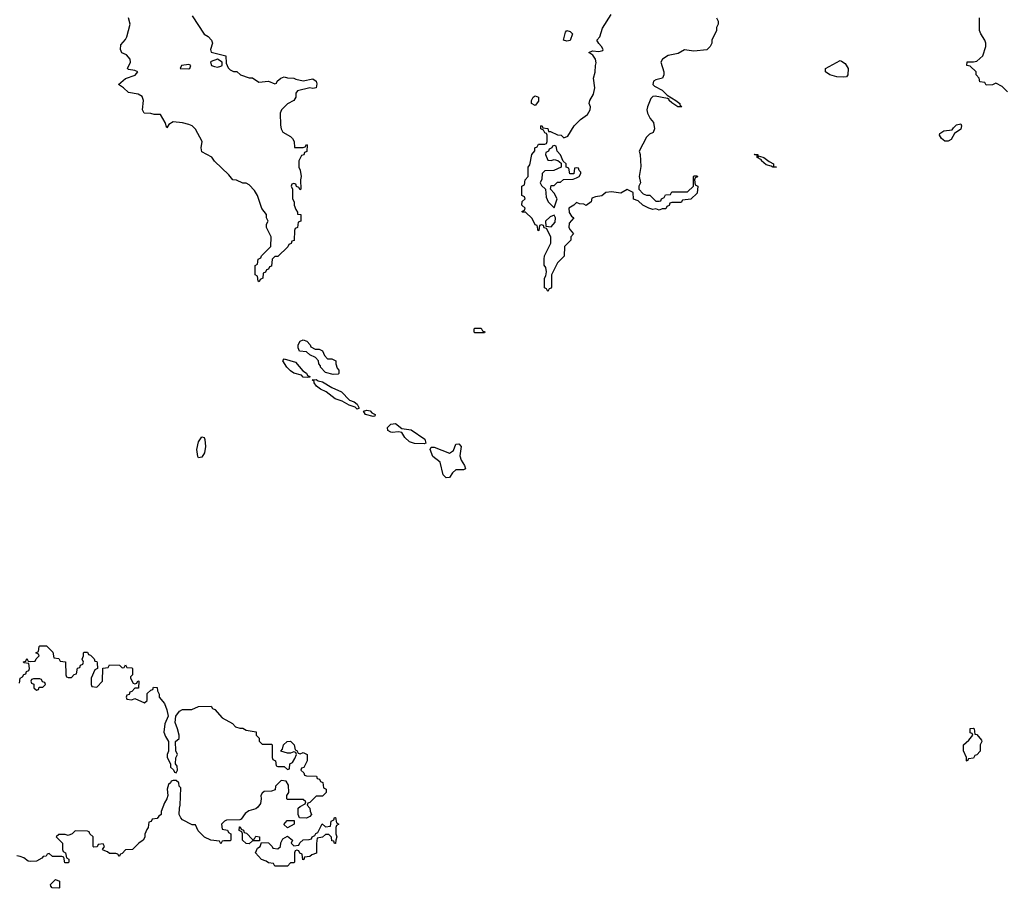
# Model space of a CAD drawing. Header units: inches. Extents: x 2106670 to 2322961, y 36024 to 224899.
# Tile 92 of 256: x 2153224 to 2159424, y 138466 to 143938. Entities that reach past the tile are written whole.
import ezdxf

# ---------------------------------------------------------------- set-up
doc = ezdxf.new("R2010")
doc.units = ezdxf.units.IN
doc.header["$MEASUREMENT"] = 0
doc.layers.add('C1153', color=7, linetype='Continuous')
doc.layers.add('C1154', color=7, linetype='Continuous')

msp = doc.modelspace()

# ---------------------------------------------------------------- linework, layer by layer
at = {"layer": 'C1153', "color": 5, "elevation": 40}
msp.add_lwpolyline([(2153222, 139758), (2153226, 139790), (2153242, 139798), (2153250, 139814), (2153262, 139818), (2153267.3, 139832.7), (2153282, 139838), (2153286, 139850), (2153282, 139882), (2153250, 139886), (2153247.3, 139892.7), (2153262, 139898), (2153270, 139914), (2153278, 139898), (2153290, 139894), (2153322, 139898), (2153327.3, 139912.7), (2153346, 139930), (2153342, 139942), (2153326, 139950), (2153342, 139958), (2153346, 139990), (2153350, 139994), (2153392.7, 139992.7), (2153432.7, 139952.7), (2153438, 139918), (2153470, 139914), (2153478, 139898), (2153512.7, 139892.7), (2153514, 139810), (2153518, 139798), (2153530, 139794), (2153550, 139794), (2153567.3, 139812.7), (2153582, 139818), (2153587.3, 139852.7), (2153602, 139858), (2153607.3, 139872.7), (2153622, 139878), (2153626, 139890), (2153618, 139910), (2153626, 139930), (2153626, 139950), (2153630, 139954), (2153650, 139954), (2153658, 139938), (2153670, 139934), (2153692.7, 139912.7), (2153698, 139898), (2153710, 139894), (2153712.7, 139887.3), (2153714, 139850), (2153698, 139842), (2153674, 139790), (2153674, 139750), (2153678, 139738), (2153710, 139734), (2153746, 139770), (2153747.3, 139852.7), (2153782, 139858), (2153790, 139874), (2153852, 139872), (2153870, 139854), (2153882, 139858), (2153890, 139874), (2153898, 139858), (2153930, 139854), (2153934, 139850), (2153934, 139810), (2153922, 139798), (2153922, 139790), (2153938, 139758), (2153950, 139754), (2153962, 139758), (2153967.3, 139772.7), (2153974, 139770), (2153972.7, 139727.3), (2153950, 139726), (2153930, 139706), (2153918, 139702), (2153912.7, 139687.3), (2153898, 139682), (2153894, 139670), (2153898, 139658), (2153930, 139654), (2153950, 139662), (2154010, 139634), (2154026, 139650), (2154027.3, 139692.7), (2154050, 139714), (2154062, 139718), (2154067.3, 139732.7), (2154090, 139732), (2154092, 139710), (2154102, 139690), (2154102, 139670), (2154136, 139630), (2154151.3, 139590), (2154158, 139550), (2154138, 139502), (2154131, 139450), (2154142, 139422), (2154162, 139390), (2154162, 139330), (2154152, 139310), (2154152, 139290), (2154174, 139250), (2154174, 139230), (2154192.7, 139212.7), (2154198, 139198), (2154210, 139194), (2154218, 139210), (2154216.4, 139236.4), (2154206, 139250), (2154207.3, 139287.3), (2154218, 139310), (2154207.3, 139332.7), (2154206, 139390), (2154228, 139410), (2154228, 139430), (2154218, 139470), (2154202, 139510), (2154208, 139550), (2154230, 139582), (2154250, 139592), (2154308.4, 139591.6), (2154350, 139612), (2154430, 139614), (2154438, 139598), (2154452.7, 139592.7), (2154499.6, 139539.6), (2154563.6, 139503.6), (2154583.6, 139483.6), (2154610, 139474), (2154630, 139474), (2154650, 139462), (2154712.7, 139452.7), (2154714, 139430), (2154732, 139412), (2154732.7, 139392.7), (2154750, 139374), (2154810, 139374), (2154814, 139370), (2154814, 139290), (2154818, 139278), (2154834, 139270), (2154838, 139238), (2154850, 139234), (2154890, 139234), (2154910, 139214), (2154922, 139218), (2154926, 139250), (2154942, 139258), (2154956.4, 139283.6), (2154966, 139310), (2154962, 139322), (2154950, 139326), (2154930, 139318), (2154910, 139318), (2154868, 139330), (2154878, 139342), (2154886, 139370), (2154908.4, 139391.6), (2154930, 139394), (2154952, 139370), (2154958, 139338), (2154970, 139334), (2154978, 139318), (2154990, 139314), (2155010, 139322), (2155034, 139310), (2155034, 139270), (2155012.7, 139227.3), (2154998, 139222), (2154994, 139210), (2155012.7, 139192.7), (2155018, 139178), (2155030, 139174), (2155092.7, 139172.7), (2155098, 139158), (2155112.7, 139152.7), (2155118, 139138), (2155132.7, 139132.7), (2155138, 139098), (2155154, 139090), (2155154, 139070), (2155130, 139046), (2155090, 139046), (2155050, 139006), (2155038, 139002), (2155034, 138990), (2155051.6, 138971.6), (2155052.7, 138952.7), (2155062, 138930), (2155050, 138918), (2155030, 138908.7), (2154986, 138910), (2154978, 138930), (2154978, 138970), (2154990, 138982), (2155022, 138998), (2155026, 139010), (2155010, 139026), (2154910, 139026), (2154906, 139030), (2154906, 139050), (2154918, 139070), (2154916.4, 139116.4), (2154902, 139142), (2154870, 139146), (2154834, 139110), (2154832.7, 139087.3), (2154810, 139078), (2154763.6, 139076.4), (2154750, 139066), (2154742, 139050), (2154744.7, 139030), (2154739.6, 139000.4), (2154723.6, 138976.4), (2154710, 138966), (2154666.4, 138953.6), (2154643.5, 138936.5), (2154618, 138902), (2154610, 138898), (2154525.4, 138894.6), (2154514, 138890), (2154494, 138870), (2154498, 138838), (2154531.6, 138831.6), (2154538, 138818), (2154554, 138810), (2154554, 138770), (2154550, 138766), (2154510, 138766), (2154498, 138762), (2154490, 138746), (2154482, 138762), (2154428.4, 138768.4), (2154388.4, 138788.4), (2154347.3, 138827.3), (2154330, 138866), (2154310, 138866), (2154250, 138898), (2154238, 138910), (2154229, 138930), (2154229.3, 138970.7), (2154235.3, 138990), (2154238, 139098), (2154228, 139110), (2154226, 139130), (2154210, 139146), (2154190, 139146), (2154178, 139142), (2154174, 139130), (2154161, 139119), (2154152, 139090), (2154156, 139050), (2154150.7, 139029.3), (2154135.3, 139004.7), (2154114, 138950), (2154114, 138930), (2154099.6, 138920.4), (2154090, 138906), (2154058, 138902), (2154052.7, 138887.3), (2154038, 138882), (2154034, 138850), (2154023.6, 138836.4), (2154012.7, 138807.3), (2154011.6, 138788.4), (2154002, 138770), (2153974, 138750), (2153934, 138710), (2153890, 138708), (2153870, 138686), (2153858, 138682), (2153850, 138666), (2153842, 138682), (2153830, 138686), (2153790, 138686), (2153776.4, 138696.4), (2153750, 138706), (2153746, 138710), (2153758, 138730), (2153750, 138746), (2153718, 138742), (2153712.7, 138727.3), (2153690, 138726), (2153686, 138730), (2153686, 138790), (2153666, 138810), (2153662, 138822), (2153650, 138826), (2153572.7, 138827.3), (2153554, 138810), (2153530, 138798), (2153510, 138806), (2153470, 138806), (2153454, 138790), (2153494, 138750), (2153494, 138710), (2153498, 138698), (2153512, 138690), (2153518, 138658), (2153534, 138650), (2153534, 138630), (2153530, 138626), (2153507.3, 138627.3), (2153502, 138662), (2153490, 138666), (2153430, 138666), (2153410, 138686), (2153398, 138682), (2153391.6, 138668.4), (2153372.7, 138667.3), (2153363.6, 138656.4), (2153330, 138638), (2153290, 138635.3), (2153278, 138638), (2153250, 138658), (2153227.3, 138667.3), (2153206, 138670)], dxfattribs=at)
for points in [[(2153350, 139786), (2153310, 139786), (2153298, 139782), (2153294, 139770), (2153298, 139758), (2153312.7, 139752.7), (2153314, 139730), (2153330, 139714), (2153342, 139718), (2153347.3, 139732.7), (2153370, 139734), (2153386, 139750), (2153382, 139762), (2153367.3, 139767.3), (2153362, 139782)], [(2159190, 139266), (2159186, 139270), (2159186, 139290), (2159167.3, 139332.7), (2159166, 139370), (2159200.4, 139399.6), (2159226, 139430), (2159222, 139442), (2159210, 139446), (2159208.9, 139468.9), (2159210, 139472), (2159230, 139474), (2159234, 139470), (2159238, 139438), (2159250, 139434), (2159279.6, 139399.6), (2159282, 139390), (2159272, 139370), (2159272, 139330), (2159250, 139306), (2159238, 139302), (2159230, 139286), (2159198, 139282)], [(2155207.3, 138747.3), (2155202, 138762), (2155190, 138766), (2155187.3, 138787.3), (2155170, 138806), (2155150, 138806), (2155130, 138788), (2155098, 138782), (2155092.7, 138747.3), (2155092.7, 138687.3), (2155063.6, 138676.4), (2155050, 138666), (2155018, 138662), (2155012.7, 138647.3), (2155006, 138646), (2155002, 138682), (2154987.3, 138687.3), (2154982, 138702), (2154970, 138706), (2154958, 138702), (2154954, 138690), (2154954, 138630), (2154950, 138626), (2154930, 138626), (2154910, 138606), (2154830, 138606), (2154822, 138622), (2154790, 138626), (2154776.4, 138636.4), (2154747.3, 138647.3), (2154708, 138690), (2154722, 138718), (2154738, 138730), (2154746, 138754), (2154791.6, 138751.6), (2154814, 138730), (2154818, 138718), (2154850, 138714), (2154866, 138730), (2154868.4, 138751.6), (2154882, 138778), (2154910, 138794), (2154942, 138770), (2154934, 138750), (2154950, 138734), (2154982, 138738), (2154987.3, 138752.7), (2155008.7, 138771.3), (2155047.3, 138772.7), (2155062, 138778), (2155066, 138790), (2155082, 138798), (2155088, 138812), (2155102, 138818), (2155128, 138872), (2155150, 138854), (2155182, 138858), (2155186, 138890), (2155202, 138898), (2155207.3, 138912.7), (2155212.7, 138912.7), (2155218, 138878), (2155234, 138870), (2155218, 138862), (2155214, 138850), (2155214, 138810), (2155222, 138790), (2155214, 138770), (2155212.7, 138747.3)], [(2154910, 138848), (2154888, 138868), (2154907.3, 138892.7), (2154952.7, 138892.7), (2154952, 138870)], [(2154690, 138774), (2154702, 138778), (2154710, 138794), (2154734, 138790), (2154734, 138766), (2154690, 138766), (2154670, 138746), (2154650, 138748), (2154628, 138770), (2154626, 138810), (2154622, 138822), (2154606, 138830), (2154607.3, 138852.7), (2154612.7, 138852.7), (2154618, 138838), (2154632.7, 138832.7), (2154638, 138818), (2154652.7, 138812.7)], [(2153470, 138466), (2153428.4, 138468.4), (2153420.4, 138480.4), (2153418, 138490), (2153450, 138522), (2153474, 138510), (2153474, 138470)]]:
    msp.add_lwpolyline(points, close=True, dxfattribs=at)
at = {"layer": 'C1154', "color": 5, "elevation": 40}
for points in [[(2157612, 143950), (2157622, 143930), (2157622, 143910), (2157612, 143890), (2157612, 143870), (2157582, 143810), (2157582, 143790), (2157572, 143770), (2157550.7, 143749.3), (2157470, 143739.3), (2157410, 143749), (2157370, 143725.2), (2157307.9, 143712.1), (2157270.9, 143689.1), (2157261, 143670), (2157281, 143610), (2157281, 143590), (2157271.3, 143570), (2157230, 143559.5), (2157214.8, 143550), (2157210.8, 143530), (2157220.4, 143520.4), (2157270, 143493.4), (2157302, 143462), (2157356, 143430), (2157381, 143410), (2157381, 143401), (2157394, 143390), (2157368.7, 143390), (2157330, 143414), (2157314, 143430), (2157314.6, 143434.6), (2157302.7, 143442.7), (2157224.5, 143455.5), (2157210, 143454), (2157197.3, 143442.7), (2157176.3, 143390), (2157173, 143370), (2157176.3, 143350), (2157194.9, 143314.9), (2157216, 143290), (2157222, 143250), (2157212.7, 143227.3), (2157190, 143218), (2157170, 143198), (2157124.7, 143110), (2157131.6, 143088.4), (2157134.4, 143014.4), (2157124.7, 142950), (2157134, 142910), (2157122, 142890), (2157122, 142870), (2157150, 142842), (2157170, 142832), (2157192.7, 142832.7), (2157230, 142794), (2157250, 142794), (2157262, 142798), (2157266, 142810), (2157282, 142818), (2157290, 142834), (2157322, 142838), (2157330, 142854), (2157430, 142854), (2157466, 142890), (2157466, 142950), (2157470, 142954), (2157490, 142954), (2157492.7, 142947.3), (2157478, 142942), (2157474, 142930), (2157478, 142898), (2157494, 142890), (2157490, 142846), (2157450, 142808), (2157398, 142802), (2157390, 142786), (2157330, 142786), (2157318, 142782), (2157312.7, 142767.3), (2157298, 142762), (2157292.7, 142747.3), (2157270, 142746), (2157250, 142738), (2157230, 142746), (2157210, 142742), (2157186, 142750), (2157148, 142770), (2157118, 142798), (2157088.4, 142808.4), (2157086, 142850), (2157050, 142868), (2157010, 142846), (2156950, 142854), (2156914, 142850), (2156890, 142828), (2156850, 142822), (2156826.8, 142813.2), (2156822, 142790), (2156791.6, 142768.4), (2156776.4, 142776.4), (2156750, 142778), (2156730, 142786), (2156714, 142770), (2156682, 142750), (2156683.6, 142723.6), (2156699.6, 142699.6), (2156714, 142690), (2156683.6, 142656.4), (2156682, 142630), (2156690, 142614), (2156712, 142590), (2156694, 142570), (2156694, 142550), (2156654, 142510), (2156651.6, 142448.4), (2156610, 142406), (2156572, 142330), (2156572.7, 142252.7), (2156570, 142246), (2156558, 142242), (2156550, 142226), (2156542, 142242), (2156528, 142250), (2156528, 142310), (2156536.4, 142323.6), (2156542, 142350), (2156536.4, 142376.4), (2156527.3, 142392.7), (2156526, 142430), (2156528.4, 142451.6), (2156568, 142530), (2156568, 142570), (2156542, 142622), (2156527.3, 142627.3), (2156522, 142642), (2156510, 142646), (2156498, 142642), (2156494, 142610), (2156488, 142608), (2156482, 142642), (2156470, 142646), (2156450, 142686), (2156410, 142726), (2156390, 142726), (2156386, 142730), (2156402, 142738), (2156406, 142750), (2156386, 142770), (2156387.3, 142792.7), (2156406, 142810), (2156402, 142822), (2156386, 142830), (2156386, 142890), (2156402, 142898), (2156406, 142930), (2156426, 142950), (2156426, 143010), (2156436.4, 143023.6), (2156448, 143090), (2156467.3, 143112.7), (2156468.4, 143131.6), (2156482, 143138), (2156490, 143154), (2156530, 143154), (2156542, 143158), (2156546, 143170), (2156546, 143210), (2156542, 143222), (2156530, 143226), (2156522, 143242), (2156506, 143250), (2156506, 143270), (2156512, 143272), (2156518, 143258), (2156550, 143252), (2156554, 143234), (2156566, 143234), (2156610, 143212), (2156634, 143210), (2156650, 143194), (2156674.6, 143205.4), (2156715.3, 143270), (2156755.3, 143310), (2156798.4, 143341.6), (2156816, 143370), (2156819.3, 143390), (2156809.1, 143410.9), (2156814, 143430), (2156837.2, 143470), (2156845.2, 143510), (2156837.2, 143570), (2156848.4, 143608.4), (2156848.9, 143648.9), (2156854, 143666), (2156849, 143690), (2156834, 143714), (2156808, 143732), (2156830, 143742), (2156870, 143738), (2156896.4, 143743.6), (2156898, 143750), (2156888, 143770), (2156870, 143788), (2156858, 143810), (2156878, 143830), (2156894.6, 143885.4), (2156949.3, 143970.7)], [(2154310, 143962), (2154386.4, 143846.4), (2154410, 143832), (2154432, 143810), (2154438, 143790), (2154424.7, 143750), (2154430, 143734), (2154522, 143710), (2154523.6, 143663.6), (2154536, 143636), (2154550, 143622), (2154570, 143612), (2154591.6, 143611.6), (2154614, 143590), (2154670, 143571.3), (2154690, 143571), (2154730, 143544.7), (2154790, 143552), (2154830, 143534), (2154842, 143538), (2154846, 143550), (2154868, 143570), (2154890, 143578), (2154911.1, 143571.1), (2154950, 143570.8), (2154962.8, 143562.8), (2155010, 143554), (2155070, 143564.7), (2155090, 143552), (2155094.4, 143534.4), (2155090, 143508.7), (2155070, 143505.2), (2155050, 143509), (2154974, 143490), (2154963.6, 143476.4), (2154962, 143450), (2154951.1, 143428.9), (2154910, 143408), (2154872, 143370), (2154864.7, 143350), (2154865.4, 143274.6), (2154871.3, 143250), (2154882, 143230), (2154930, 143202), (2154942, 143190), (2154951.3, 143170), (2154954, 143134), (2155010, 143134), (2155022, 143138), (2155030, 143152), (2155034, 143150), (2155032.7, 143107.3), (2155018, 143102), (2155012.7, 143087.3), (2154998, 143082), (2154982, 143050), (2154982, 143010), (2154991.1, 142991.1), (2154996, 142950), (2154991.3, 142930), (2154994, 142870), (2154990, 142866), (2154982, 142882), (2154967.3, 142887.3), (2154962, 142902), (2154950, 142906), (2154938, 142902), (2154934, 142890), (2154942, 142870), (2154942, 142810), (2154951.6, 142791.6), (2154952, 142770), (2154962, 142742), (2154974, 142726), (2154974, 142714), (2154994, 142710), (2154994, 142670), (2154978, 142662), (2154974, 142630), (2154958, 142622), (2154954, 142610), (2154952.7, 142547.3), (2154938, 142542), (2154932.7, 142527.3), (2154918, 142522), (2154912.7, 142507.3), (2154850, 142446), (2154830, 142446), (2154814, 142430), (2154810, 142386), (2154798, 142382), (2154790, 142366), (2154778, 142362), (2154772.7, 142347.3), (2154758, 142342), (2154754, 142310), (2154738, 142302), (2154732.7, 142287.3), (2154726, 142290), (2154722, 142322), (2154706, 142330), (2154706, 142390), (2154722, 142398), (2154726, 142430), (2154742, 142438), (2154746, 142450), (2154806, 142510), (2154808, 142570), (2154778, 142630), (2154778, 142650), (2154788, 142670), (2154778, 142690), (2154778, 142710), (2154749.3, 142749.3), (2154722, 142830), (2154703.1, 142863.1), (2154670, 142898), (2154650, 142908), (2154628.4, 142908.4), (2154590, 142928), (2154566, 142930), (2154540.4, 142960.4), (2154450, 143048), (2154432.9, 143072.9), (2154370, 143106), (2154366, 143130), (2154374, 143170), (2154330, 143248), (2154309.3, 143269.3), (2154290, 143279), (2154250, 143289), (2154190, 143294), (2154162.8, 143277.2), (2154150, 143258), (2154139, 143290), (2154110, 143342), (2154070, 143342), (2154050, 143348), (2154008, 143350), (2153998, 143370), (2154004, 143430), (2153995.1, 143455.1), (2153970, 143469), (2153910, 143479), (2153878, 143510), (2153846, 143530), (2153890, 143566.8), (2153952.1, 143587.9), (2153968, 143610), (2153950, 143619), (2153910, 143624), (2153902, 143630), (2153921.2, 143670), (2153919, 143690), (2153896, 143716), (2153868, 143730), (2153858, 143750), (2153860.4, 143779.6), (2153890, 143814), (2153898, 143830), (2153919, 143910), (2153909, 143950)], [(2159443.1, 143483.1), (2159410, 143518), (2159370, 143538), (2159350, 143528), (2159310, 143526), (2159302, 143542), (2159270, 143546), (2159266, 143570), (2159246, 143590), (2159246, 143610), (2159210, 143646), (2159188, 143650), (2159190, 143672), (2159230, 143672), (2159250, 143678), (2159288, 143710), (2159308.7, 143770), (2159308.7, 143790), (2159302, 143810), (2159275.3, 143850), (2159268, 143870), (2159268.7, 143950)]]:
    msp.add_lwpolyline(points, dxfattribs=at)
for points in [[(2156670, 143802), (2156648.7, 143810), (2156661.2, 143858.8), (2156668.9, 143871.1), (2156690, 143864.7), (2156704.7, 143850), (2156690, 143808)], [(2154290, 143655.1), (2154242, 143650), (2154234, 143630), (2154290, 143628), (2154295.3, 143630), (2154302, 143650)], [(2154470, 143688.7), (2154430, 143675.3), (2154426, 143670), (2154432, 143650), (2154450, 143642.8), (2154470, 143638.8), (2154490, 143644.7), (2154498, 143650), (2154498, 143670)], [(2158410, 143575.3), (2158370, 143579), (2158326, 143590), (2158298, 143610), (2158298, 143630), (2158390, 143681), (2158398, 143678), (2158422, 143662), (2158441, 143630), (2158438, 143590), (2158430, 143578)], [(2156470, 143398), (2156446, 143410), (2156446, 143430), (2156458, 143450), (2156470, 143458), (2156490.8, 143450), (2156490, 143426)], [(2159050, 143172.7), (2159028.7, 143190), (2159015.3, 143210), (2159018, 143222), (2159042.7, 143237.3), (2159096.5, 143243.5), (2159103.2, 143256.8), (2159123.2, 143276.8), (2159150, 143282), (2159154.8, 143270), (2159150.5, 143249.5), (2159110, 143222), (2159090, 143184), (2159070, 143172.7)], [(2156590, 143146), (2156578, 143142), (2156574, 143130), (2156558, 143122), (2156554, 143110), (2156538, 143102), (2156534, 143090), (2156550, 143054), (2156570, 143052), (2156590, 143058), (2156612, 143052), (2156623.6, 143043.6), (2156634, 143034), (2156634, 143010), (2156587.3, 142987.3), (2156530, 142986), (2156514, 142970), (2156512.7, 142932.7), (2156502, 142910), (2156510, 142894), (2156534, 142870), (2156539.6, 142819.6), (2156552, 142790), (2156590, 142754), (2156608, 142810), (2156590, 142846), (2156566, 142870), (2156570, 142894), (2156590, 142894), (2156610, 142914), (2156630, 142914), (2156648.4, 142931.6), (2156710, 142934), (2156730, 142942), (2156746, 142950), (2156758, 142970), (2156758, 142978), (2156747.3, 142987.3), (2156742, 143002), (2156730, 143006), (2156718, 143002), (2156712.7, 142967.3), (2156687.3, 142967.3), (2156682, 143002), (2156666, 143010), (2156666, 143030), (2156646, 143046), (2156630, 143086), (2156608, 143110), (2156602, 143142)], [(2157874, 143074), (2157882, 143078), (2157910.4, 143070.4), (2157944, 143044), (2157970.8, 143030), (2157971.6, 143011.6), (2157990, 143008.7), (2157966, 143010), (2157956.4, 143016.4), (2157923.7, 143023.7), (2157895.3, 143050), (2157895.3, 143055.3), (2157868.7, 143070), (2157867.3, 143087.3), (2157852.7, 143087.3), (2157848.4, 143091.6), (2157871.3, 143090)], [(2156590, 142706), (2156563.6, 142696.4), (2156534, 142670), (2156538, 142638), (2156570, 142634), (2156596.4, 142663.6), (2156598, 142690)], [(2156090, 141966), (2156086, 141970), (2156086, 141990), (2156090, 141994), (2156130, 141994), (2156138, 141978), (2156152.7, 141972.7), (2156150, 141966)], [(2155162, 141802), (2155190, 141802), (2155214, 141790), (2155214, 141770), (2155223.6, 141743.6), (2155234, 141730), (2155234, 141710), (2155230, 141706), (2155196.9, 141703.1), (2155150, 141715.3), (2155118, 141750), (2155118, 141758), (2155108, 141770), (2155106, 141790), (2155086, 141810), (2155050, 141826), (2155030, 141846), (2154986, 141850), (2154978, 141870), (2154978, 141890), (2154990, 141914), (2155010, 141922), (2155032.7, 141912.7), (2155054, 141890), (2155058, 141878), (2155083.6, 141863.6), (2155110, 141862), (2155130, 141852), (2155143.6, 141823.6)], [(2155036.9, 141683.1), (2155010, 141686.6), (2154998, 141698), (2154950, 141712.3), (2154930, 141726.6), (2154906, 141750), (2154882, 141790), (2154890, 141802), (2154959.9, 141779.9), (2155006.8, 141726.8), (2155030.5, 141710.5), (2155036.9, 141696.9), (2155051, 141690), (2155050, 141686)], [(2155350, 141485.2), (2155337.2, 141497.2), (2155298, 141510), (2155255.1, 141535.1), (2155209.7, 141549.6), (2155153.6, 141593.6), (2155117.2, 141610), (2155094, 141630), (2155079, 141650), (2155079, 141659), (2155066, 141670), (2155090, 141670.8), (2155102.8, 141662.8), (2155130, 141657.3), (2155190, 141620.7), (2155250, 141594.8), (2155300.7, 141540.7), (2155330, 141530.8), (2155350, 141516), (2155362, 141490)], [(2155450, 141438), (2155402, 141450), (2155388.4, 141471.6), (2155410, 141478.8), (2155430, 141474.8), (2155441.4, 141461.4), (2155462, 141450), (2155459.6, 141440.4)], [(2155770, 141266.6), (2155710, 141267.6), (2155678.3, 141278.3), (2155650, 141305.2), (2155630, 141338), (2155610, 141342.7), (2155570, 141337), (2155560.1, 141340.1), (2155541.2, 141350), (2155539.3, 141370), (2155562, 141390), (2155590, 141393.4), (2155630, 141362), (2155690, 141354.8), (2155775.5, 141295.5), (2155782, 141270)], [(2154350, 141179), (2154345.6, 141185.6), (2154338.4, 141230), (2154350, 141278), (2154371.1, 141311.1), (2154385.4, 141305.4), (2154390, 141294), (2154394.9, 141250), (2154388, 141210), (2154370, 141181.2)], [(2156018.5, 141101.5), (2155970, 141101.6), (2155950, 141084.5), (2155930, 141055.1), (2155910, 141052.7), (2155891.6, 141071.6), (2155872, 141150), (2155826.5, 141186.5), (2155809.5, 141230), (2155814.6, 141245.4), (2155834, 141246), (2155930, 141206.7), (2155956.2, 141223.8), (2155970, 141264.7), (2155990, 141266.8), (2156004, 141250), (2155994.9, 141190), (2156003.1, 141163.1), (2156024, 141130), (2156030.9, 141109.1)]]:
    msp.add_lwpolyline(points, close=True, dxfattribs=at)

doc.saveas('drawing.dxf')
